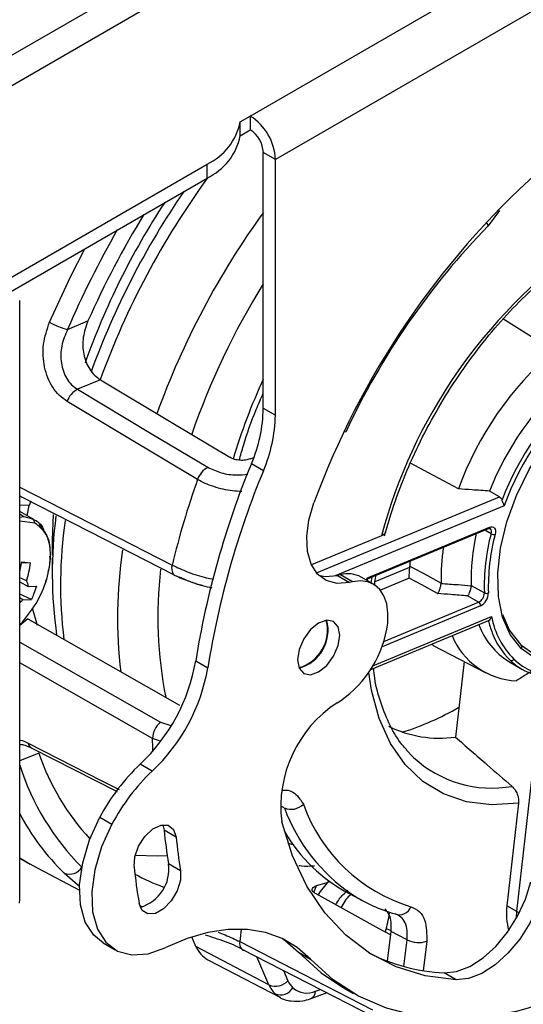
# Paper-space layout 'Sheet2' of a CAD drawing. Header units: millimetres. Extents: x 3 to 471, y 5 to 248.
# Tile 62 of 78: x 96.37 to 98.34, y 114.29 to 118.14. Entities that reach past the tile are written whole.
import ezdxf

# ---------------------------------------------------------------- set-up
doc = ezdxf.new("R2010")
doc.units = ezdxf.units.MM

psp = doc.layouts.new('Sheet2')

# ---------------------------------------------------------------- linework, layer by layer
at = {"color": 7, "linetype": 'Continuous', "lineweight": 25}
for p, q in [((97.2713, 117.7654), (99.7781, 119.2126)), ((99.8763, 119.0425), (97.3695, 117.5953)), ((97.232, 117.7427), (97.2713, 117.7654)), ((97.232, 117.6883), (97.232, 117.7427)), ((97.2713, 117.7654), (97.2713, 117.711)), ((97.232, 117.6883), (97.2713, 117.711)), ((97.3695, 117.5953), (97.3223, 117.6225)), ((97.3223, 116.6237), (97.3223, 117.6225)), ((97.3695, 116.5965), (97.3695, 117.5953)), ((96.2892, 117.1077), (97.1027, 117.5774)), ((97.1027, 117.5229), (97.1027, 117.5774)), ((96.2892, 117.0533), (97.1027, 117.5229)), ((96.37, 114.7035), (96.37, 117.0442)), ((96.5573, 116.9316), (96.6368, 116.9646)), ((96.6855, 116.7346), (96.5958, 116.6974)), ((97.3223, 116.6237), (97.3695, 116.5965)), ((97.2704, 116.4252), (97.2853, 116.4314)), ((97.3228, 116.3792), (97.2757, 116.4064)), ((96.37, 116.2787), (96.3761, 116.2771)), ((98.2457, 116.2772), (98.2064, 116.2999)), ((96.3997, 116.2034), (96.4068, 116.243)), ((96.4133, 116.2602), (96.4068, 116.243)), ((96.4258, 116.1883), (96.37, 116.2205)), ((96.3866, 116.2007), (96.4198, 116.1915)), ((96.4657, 116.1435), (96.4475, 116.171)), ((97.7839, 116.1246), (97.5103, 116.0111)), ((97.7384, 115.9606), (98.2021, 116.153)), ((97.742, 115.9663), (98.2057, 116.1587)), ((96.4974, 116.1027), (96.4974, 116.0488)), ((96.4129, 116.0192), (96.3772, 116.0174)), ((96.3781, 116.0228), (96.4129, 116.0192)), ((96.4974, 116.0382), (96.4974, 115.9706)), ((97.8948, 116.0255), (97.8951, 116.0064)), ((97.6235, 115.9728), (97.6116, 115.9701)), ((97.6707, 115.9455), (97.6235, 115.9728)), ((96.3973, 115.9483), (96.37, 115.9605)), ((96.37, 115.9452), (96.4027, 115.9274)), ((96.4725, 115.9457), (96.4755, 115.9586)), ((97.6116, 115.9701), (97.6587, 115.9428)), ((97.6707, 115.9455), (97.6587, 115.9428)), ((97.7525, 115.9361), (97.7053, 115.9633)), ((96.4157, 115.8766), (96.37, 115.8965)), ((96.4027, 115.9274), (96.4363, 115.9287)), ((98.1353, 115.9311), (98.1863, 115.9017)), ((96.3821, 115.8753), (96.37, 115.8819)), ((96.3821, 115.8753), (96.4157, 115.8766)), ((98.164, 115.8652), (98.121, 115.89)), ((96.4186, 115.8431), (96.4385, 115.776)), ((96.37, 115.778), (96.3809, 115.7874)), ((97.7419, 115.6029), (98.2093, 115.7969)), ((97.9864, 115.6966), (98.1916, 115.5896)), ((97.0581, 115.6362), (97.1053, 115.609)), ((98.1067, 115.6339), (98.0731, 115.3385)), ((98.2822, 115.6332), (98.3333, 115.6037)), ((97.611, 115.4724), (97.6235, 115.4803)), ((96.4155, 115.2964), (96.7516, 115.1252)), ((97.8809, 115.2886), (97.9097, 115.2584)), ((96.8883, 115.2055), (96.8411, 115.2327)), ((98.3199, 115.0796), (98.2744, 114.679)), ((96.6835, 115.0253), (96.7307, 114.9981)), ((96.9291, 114.9957), (96.9342, 114.9747)), ((96.9814, 114.9474), (96.9342, 114.9747)), ((96.37, 114.8654), (96.4111, 114.8417)), ((96.4403, 114.8256), (96.6038, 114.7404)), ((96.9992, 114.8162), (96.952, 114.8435)), ((96.3696, 114.6893), (96.37, 114.7035)), ((97.6576, 114.7265), (97.7194, 114.6943)), ((98.3136, 114.6563), (98.2744, 114.679)), ((97.8215, 114.5812), (97.8035, 114.5893)), ((97.0591, 114.5203), (97.0428, 114.5576)), ((97.8001, 114.5787), (97.798, 114.5774)), ((97.8082, 114.4622), (97.8215, 114.5786)), ((96.6958, 114.5342), (96.743, 114.507)), ((97.3444, 114.3701), (97.0591, 114.5203)), ((97.2379, 114.5098), (97.757, 114.2434)), ((97.4601, 114.4973), (97.5073, 114.4701)), ((97.1058, 114.4679), (97.3888, 114.3203)), ((98.0763, 114.3897), (98.0292, 114.4169)), ((97.6279, 114.3637), (97.6751, 114.3365)), ((97.5058, 114.3155), (97.5717, 114.3402))]:
    psp.add_line(p, q, dxfattribs=at)
at = {"color": 8, "linetype": 'Continuous', "lineweight": 25}
for p, q in [((97.2778, 118.5448), (95.7663, 117.6722)), ((95.8683, 117.6131), (97.3799, 118.4858)), ((98.2451, 117.3959), (98.2016, 117.3367)), ((97.6444, 116.5301), (97.6387, 116.5319)), ((96.4068, 116.243), (96.37, 116.2444)), ((97.5298, 115.9802), (98.2457, 116.2772)), ((98.2631, 116.2421), (97.6037, 115.9684)), ((96.37, 116.2103), (96.3866, 116.2007)), ((96.37, 116.1981), (96.3866, 116.2007)), ((96.4291, 116.1746), (96.37, 116.182)), ((98.2126, 116.133), (98.1881, 116.1472)), ((98.2097, 116.1523), (98.2083, 116.1531)), ((97.759, 115.9461), (97.8949, 116.0025)), ((97.7442, 115.9409), (97.7482, 115.9646)), ((97.893, 115.9593), (97.7798, 115.9124)), ((97.7931, 115.7113), (98.164, 115.8652)), ((98.1707, 115.851), (97.7863, 115.6915)), ((96.4024, 115.8007), (96.37, 115.774)), ((97.7507, 115.6171), (98.2139, 115.8094)), ((98.3136, 114.6563), (98.418, 115.574)), ((96.9201, 115.3967), (96.9604, 115.3836)), ((96.9165, 115.3233), (96.889, 115.333)), ((96.4448, 115.276), (96.37, 115.245)), ((97.8981, 115.2699), (97.9097, 115.2584)), ((97.4044, 115.0613), (97.3912, 115.0681)), ((97.4187, 114.9239), (97.4378, 114.9189)), ((97.5288, 114.7564), (97.5198, 114.7317)), ((97.2354, 114.5883), (97.2299, 114.5394)), ((97.8721, 114.4415), (97.884, 114.5462)), ((97.9608, 114.5405), (97.9477, 114.4254)), ((97.3444, 114.3701), (97.2963, 114.4798)), ((97.4013, 114.4259), (97.4187, 114.3862)), ((97.5268, 114.3453), (97.5459, 114.3521))]:
    psp.add_line(p, q, dxfattribs=at)
at = {"color": 8, "linetype": 'Continuous', "lineweight": 25, "flags": 128}
for points in [[(98.2016, 117.3367), (98.1983, 117.3437), (98.1939, 117.3508)], [(96.4866, 116.9596), (96.5684, 117.1371), (96.6246, 117.2469)], [(96.37, 116.3151), (96.702, 116.1455), (96.9661, 116.0107)], [(96.37, 116.2826), (96.3706, 116.2818), (96.3719, 116.2804)], [(96.37, 115.7096), (96.6577, 115.5459), (96.9201, 115.3967)], [(96.889, 115.333), (96.555, 115.5232), (96.37, 115.6286)], [(98.3199, 115.0796), (98.2148, 115.0731), (98.1165, 115.0854), (98.0265, 115.1162), (97.9462, 115.165), (97.8769, 115.2312), (97.8198, 115.3136), (97.7757, 115.4109), (97.7453, 115.5215), (97.7342, 115.5912)], [(96.891, 115.2845), (96.8904, 115.2963), (96.889, 115.333)], [(96.4036, 115.3139), (96.6917, 115.1673), (96.7584, 115.1334)], [(96.8386, 114.6807), (96.8453, 114.6778), (96.8506, 114.6756)], [(98.3118, 114.6301), (98.3119, 114.6331), (98.3136, 114.6563)], [(97.3888, 114.3203), (97.3793, 114.3261), (97.3684, 114.335)]]:
    psp.add_lwpolyline(points, dxfattribs=at)
at = {"color": 7, "linetype": 'Continuous', "lineweight": 25, "flags": 128}
for points in [[(98.259, 116.9735), (98.3706, 116.9036), (98.4583, 116.8487)], [(98.3302, 115.6848), (98.2877, 115.7388), (98.2577, 115.8072), (98.2411, 115.8881), (98.2383, 115.9789), (98.2494, 116.077), (98.2742, 116.1793), (98.3118, 116.2827), (98.3611, 116.384), (98.4207, 116.4803), (98.4886, 116.5686), (98.5629, 116.6461), (98.6413, 116.7106), (98.7213, 116.76), (98.8007, 116.793), (98.8769, 116.8084), (98.9476, 116.8058), (99.0107, 116.7852), (99.0643, 116.7474)], [(98.3286, 115.6984), (98.3847, 115.6596), (98.4512, 115.6399), (98.5258, 115.6399), (98.6059, 115.6598), (98.689, 115.6987), (98.772, 115.7554), (98.8522, 115.828), (98.9268, 115.9139), (98.9934, 116.0103), (99.0497, 116.1138), (99.0936, 116.221), (99.1238, 116.3281), (99.1392, 116.4317), (99.1393, 116.528), (99.1241, 116.6138), (99.094, 116.6863), (99.0502, 116.7429)], [(99.0643, 116.7474), (99.1068, 116.6935), (99.1368, 116.625), (99.1535, 116.5442), (99.1563, 116.4533), (99.1451, 116.3553), (99.1204, 116.253), (99.0827, 116.1496), (99.0334, 116.0482), (98.9739, 115.9519), (98.9059, 115.8637), (98.8317, 115.7861), (98.7533, 115.7217), (98.6732, 115.6722), (98.5939, 115.6393), (98.5177, 115.6239), (98.4469, 115.6265), (98.3838, 115.647), (98.3302, 115.6848)], [(96.6855, 116.7346), (96.9687, 116.5649), (97.1913, 116.4316)], [(96.5958, 116.6974), (96.8813, 116.5266), (97.1056, 116.3925)], [(97.0652, 116.3449), (96.7798, 116.5158), (96.5555, 116.6501)], [(98.0847, 116.3079), (97.9683, 116.3709), (97.898, 116.4091)], [(96.3719, 116.2804), (96.6433, 116.1415), (96.9718, 115.9734)], [(97.6587, 115.9428), (97.6107, 115.9389), (97.5685, 115.95), (97.534, 115.9753), (97.509, 116.0138), (97.4947, 116.0636), (97.4919, 116.1221), (97.5005, 116.1866), (97.5203, 116.2538)], [(96.5008, 116.2086), (96.4974, 116.1086), (96.4974, 116.1027)], [(98.2057, 116.1587), (98.2116, 116.1604), (98.217, 116.1603), (98.2216, 116.1586), (98.2253, 116.1552), (98.2279, 116.1504), (98.2292, 116.1444), (98.2292, 116.1374), (98.2279, 116.1299)], [(98.2097, 116.1523), (98.2085, 116.1533), (98.2079, 116.1537)], [(97.5386, 115.9706), (97.5636, 115.9662), (97.6116, 115.9701)], [(97.8951, 116.0064), (97.9634, 115.9693), (98.0171, 115.9401)], [(97.8088, 115.7831), (97.8096, 115.8228), (97.8046, 115.8588), (97.7938, 115.8898), (97.7776, 115.915), (97.7565, 115.9336), (97.7311, 115.9451), (97.7022, 115.9491), (97.6707, 115.9455)], [(98.0034, 115.8993), (97.9416, 115.9329), (97.893, 115.9593)], [(98.2577, 115.8178), (98.2848, 115.755), (98.3286, 115.6984)], [(96.4024, 115.8007), (96.7341, 115.6116), (96.9947, 115.463)], [(97.621, 115.7361), (97.6147, 115.7689), (97.5968, 115.7895), (97.57, 115.7947), (97.5385, 115.7837), (97.5069, 115.7582), (97.4801, 115.7221), (97.4623, 115.6809), (97.456, 115.6408), (97.4623, 115.608), (97.4801, 115.5874), (97.5069, 115.5822), (97.5385, 115.5932), (97.57, 115.6187), (97.5968, 115.6548), (97.6147, 115.696), (97.621, 115.7361)], [(97.9783, 115.701), (97.9856, 115.697), (97.9864, 115.6966)], [(96.6958, 114.5342), (96.6594, 114.5637), (96.6264, 114.6155), (96.6078, 114.6822), (96.6044, 114.7606), (96.6164, 114.8468), (96.6432, 114.9365), (96.6835, 115.0253)], [(96.7307, 114.9981), (96.6903, 114.9093), (96.6635, 114.8195), (96.6515, 114.7334), (96.6549, 114.655), (96.6736, 114.5883), (96.7065, 114.5365), (96.7522, 114.5021), (96.8083, 114.4869), (96.8722, 114.4916), (96.9406, 114.5159)], [(96.8174, 114.832), (96.8202, 114.8706), (96.835, 114.9121), (96.8597, 114.9503), (96.8904, 114.9792), (96.9224, 114.9945), (96.951, 114.9938), (96.9717, 114.9773), (96.9814, 114.9474)], [(98.0763, 114.3897), (97.9547, 114.4057), (97.8414, 114.4404), (97.7375, 114.4934), (97.6442, 114.5642), (97.5624, 114.652), (97.493, 114.7558), (97.4366, 114.8747), (97.394, 115.0073)], [(96.37, 114.8671), (96.4066, 114.8443), (96.4403, 114.8256)], [(96.8217, 114.8769), (96.9093, 114.8747), (96.9467, 114.8762)], [(96.9992, 114.8162), (96.9986, 114.7788), (96.9858, 114.7373), (96.9626, 114.6981), (96.9327, 114.6672), (96.9005, 114.6492), (96.871, 114.647), (96.8486, 114.6608), (96.8368, 114.6886)], [(96.6041, 114.7548), (96.5872, 114.7684), (96.5441, 114.8068)], [(97.5821, 114.7733), (97.5661, 114.768), (97.5288, 114.7564)], [(97.5782, 114.7761), (97.5443, 114.7345), (97.5349, 114.721)], [(98.0292, 114.4169), (98.0775, 114.4219), (98.1289, 114.4416), (98.1811, 114.4751), (98.2313, 114.5205), (98.2771, 114.5759), (98.3163, 114.6383), (98.347, 114.7048), (98.3676, 114.7721)], [(98.4147, 114.7449), (98.3941, 114.6776), (98.3635, 114.6111), (98.3243, 114.5487), (98.2784, 114.4933), (98.2282, 114.4478), (98.1761, 114.4144), (98.1246, 114.3947), (98.0763, 114.3897)], [(97.8199, 114.565), (97.7756, 114.5894), (97.5283, 114.7254)], [(97.5073, 114.4701), (97.4551, 114.5163), (97.3961, 114.5514), (97.3308, 114.5751), (97.26, 114.587), (97.1847, 114.5869), (97.1057, 114.5749), (97.024, 114.5512), (96.9406, 114.5159)], [(97.3982, 114.5504), (97.408, 114.5435), (97.4601, 114.4973)], [(97.884, 114.5462), (97.849, 114.5644), (97.8215, 114.5786)], [(97.2299, 114.5394), (97.5205, 114.3903), (97.7488, 114.2731)], [(97.4601, 114.4973), (97.5486, 114.4169), (97.6279, 114.3637)], [(98.6597, 114.3962), (98.5943, 114.3644), (98.4517, 114.3065), (98.3117, 114.2656), (98.1756, 114.2423), (98.0447, 114.2366), (97.9202, 114.2487), (97.8032, 114.2785), (97.6947, 114.3256), (97.5958, 114.3896), (97.5073, 114.4701)]]:
    psp.add_lwpolyline(points, dxfattribs=at)
at = {"color": 7, "linetype": 'Continuous', "lineweight": 25}
for centre, radius, start, end in [((97.0031, 117.7885), 0.2334, 295.2564, 348.6956), ((97.1563, 117.5856), 0.2134, 2.6055, 57.3945), ((97.2115, 117.6175), 0.111, 2.6055, 57.3945), ((97.0031, 117.7341), 0.2334, 295.2564, 348.6956), ((100.5759, 115.128), 3.2564, 132.0167, 159.7744), ((99.6072, 115.6902), 3.1475, 145.5608, 160.0265), ((99.3361, 115.8468), 2.873, 146.6283, 160.6316), ((100.0328, 115.445), 3.7205, 148.6596, 155.8925), ((100.2988, 115.292), 2.929, 135.7265, 154.9951), ((99.7634, 115.5951), 2.0491, 125.6964, 165.0252), ((96.6218, 117.1971), 0.2733, 240.3643, 256.3499), ((99.3099, 115.8609), 1.3042, 130.765, 159.9567), ((99.2997, 115.8675), 1.1757, 132.3013, 158.4204), ((99.3494, 115.8387), 1.1742, 132.0069, 158.7148), ((99.3424, 115.8424), 1.1509, 131.0427, 159.679), ((96.6367, 116.6217), 0.086, 118.3736, 160.68), ((96.7362, 116.636), 0.5862, 336.9503, 358.799), ((96.7834, 116.6087), 0.5862, 336.9503, 358.799), ((100.4412, 115.0965), 3.4259, 157.5204, 170.9364), ((97.1466, 116.3167), 0.0861, 118.4071, 160.9215), ((100.4884, 115.0693), 3.4259, 157.5204, 170.9364), ((100.2616, 115.2149), 3.3903, 160.5306, 166.4236), ((98.2153, 115.9795), 1.7181, 172.5419, 188.148), ((96.4091, 116.1745), 0.0201, 0.2854, 57.7722), ((98.9308, 115.9567), 0.796, 167.1838, 181.8435), ((98.9965, 115.9267), 0.8106, 165.2538, 181.7711), ((98.9996, 115.9268), 0.7979, 165.2538, 181.7711), ((98.1938, 116.1401), 0.0201, 339.5508, 37.5815), ((98.2253, 116.1555), 0.0258, 240.655, 275.9342), ((98.8485, 115.9586), 0.8316, 171.6192, 181.2721), ((95.8275, 116.1069), 0.5569, 346.9275, 351.3134), ((95.8651, 116.1028), 0.5541, 343.8051, 351.3235), ((96.9851, 115.9859), 0.0182, 223.2176, 269.7971), ((97.6526, 115.8655), 0.1112, 61.6974, 105.1821), ((96.3668, 115.9293), 0.0359, 356.9741, 31.9266), ((98.145, 115.9019), 0.0413, 297.3407, 359.665), ((98.1442, 115.9024), 0.0579, 297.3407, 359.665), ((98.1938, 115.9163), 0.0164, 242.9716, 300.2404), ((96.3173, 115.9272), 0.083, 309.3798, 321.3058), ((98.1555, 115.8524), 0.0153, 354.7336, 56.3555), ((97.4208, 115.7564), 0.1523, 285.5098, 14.4956), ((97.4195, 115.7571), 0.1558, 286.0372, 13.9682), ((97.3752, 115.8403), 0.4374, 304.5954, 352.4754), ((98.4293, 115.8721), 0.2805, 199.5074, 238.3839), ((98.5323, 115.8703), 0.3241, 190.8341, 224.5464), ((98.4963, 115.8512), 0.2984, 200.7473, 225.4961), ((98.3239, 115.8433), 0.2854, 202.3275, 267.5236), ((98.3232, 115.6909), 0.00929, 319.0438, 54.2094), ((96.3437, 115.7603), 0.7251, 313.3124, 350.1434), ((98.2916, 115.6487), 0.0112, 246.3701, 329.3009), ((98.4685, 115.8194), 0.2431, 226.5347, 267.4598), ((96.3909, 115.7331), 0.7251, 313.3124, 350.1434), ((98.4574, 115.8211), 0.2503, 240.2657, 264.6377), ((97.8757, 115.0657), 0.4852, 123.0522, 186.916), ((96.9806, 115.3278), 0.0917, 131.2708, 176.7558), ((98.0108, 115.7832), 0.449, 243.6874, 277.9669), ((97.33, 115.5749), 0.9342, 198.6598, 222.8078), ((98.2161, 115.5918), 0.4528, 227.4118, 279.9462), ((97.3893, 114.6525), 0.7982, 133.3741, 152.156), ((97.4364, 114.6253), 0.7982, 133.3741, 152.156), ((97.4307, 115.1229), 0.067, 246.9233, 316.2489), ((98.0855, 115.2912), 0.6433, 199.4838, 253.1453), ((98.8034, 115.1616), 1.8785, 185.7101, 189.7492), ((98.8505, 115.1343), 1.8785, 185.7101, 189.7492), ((97.9644, 115.3002), 0.6505, 210.6094, 241.8657), ((96.5648, 114.8594), 0.0566, 248.4497, 329.0275), ((98.8604, 115.0362), 2.0532, 185.7101, 189.7492), ((96.7985, 114.8226), 0.155, 285.9611, 7.7355), ((97.1752, 115.4404), 0.7294, 240.8949, 250.587), ((98.0017, 115.235), 0.61, 236.8679, 254.4008), ((97.855, 114.6907), 0.0466, 248.1562, 340.937), ((98.4978, 114.6477), 0.2256, 172.0363, 196.8179), ((97.2679, 114.7332), 0.5541, 343.8051, 351.3235), ((97.1552, 114.559), 0.1036, 201.9301, 241.5261), ((97.2505, 114.5233), 0.0185, 229.4861, 270.4386), ((97.9292, 114.6337), 0.0984, 242.6888, 288.7431), ((98.0592, 115.1226), 0.7063, 242.6897, 267.564), ((97.3701, 114.431), 0.0661, 247.0962, 317.3674), ((97.444, 114.4124), 0.1082, 202.9976, 225.6824), ((97.3892, 114.3876), 0.0566, 248.4497, 329.0275), ((97.4974, 114.4196), 0.0855, 202.9976, 225.6824), ((97.4927, 114.4224), 0.0843, 229.3427, 293.8836)]:
    psp.add_arc(centre, radius, start, end, dxfattribs=at)
at = {"color": 8, "linetype": 'Continuous', "lineweight": 25}
for centre, radius, start, end in [((99.7025, 115.636), 3.2118, 144.0035, 160.0048), ((99.9248, 115.5077), 3.2111, 144.1389, 160.0812), ((100.1196, 115.394), 3.88, 150.2345, 156.6538), ((99.8705, 115.5361), 2.995, 148.3002, 160.8476), ((99.4401, 115.7607), 2.3322, 155.2389, 163.4778), ((98.3115, 115.934), 1.7818, 171.9205, 186.901), ((98.1991, 116.1589), 0.00663, 297.1818, 358.541), ((98.5424, 115.8058), 1.7898, 171.5259, 186.835), ((97.0051, 115.9977), 0.0412, 161.5346, 216.0153), ((98.4903, 115.8067), 1.5806, 173.1927, 191.4333), ((97.769, 115.9055), 0.0665, 113.9662, 134.0729), ((97.7353, 115.9665), 0.00665, 298.0821, 358.4755), ((98.5899, 115.8923), 0.4005, 194.2371, 201.4984), ((98.4542, 115.8128), 0.2415, 226.2319, 239.9545), ((97.5549, 116.3623), 1.0515, 287.1884, 300.3614), ((96.4267, 115.3169), 0.0233, 187.4906, 244.7414), ((97.3018, 115.5243), 0.9775, 197.603, 225.2309), ((98.0659, 115.3072), 0.7057, 200.3958, 235.7099), ((97.1836, 115.4666), 0.9189, 207.7059, 225.8992), ((98.3344, 114.6938), 0.0428, 240.9555, 255.4646), ((97.2639, 114.5328), 0.0347, 168.9388, 221.5581), ((97.492, 114.3475), 0.0348, 293.2573, 356.3581)]:
    psp.add_arc(centre, radius, start, end, dxfattribs=at)
at = {"color": 7, "linetype": 'Continuous', "lineweight": 25}
for points, knots in [([(97.7961, 116.1249), (97.8026, 116.1482), (97.8216, 116.2158), (97.8616, 116.3289), (97.9192, 116.4624), (97.9867, 116.5932), (98.0631, 116.7194), (98.1473, 116.8392), (98.2379, 116.9508), (98.3337, 117.0527), (98.4332, 117.1431), (98.5111, 117.2032), (98.5552, 117.2329), (98.5653, 117.2396)], [0, 0, 0, 0, 0.0532826, 0.1550785, 0.2569899, 0.3589611, 0.4609576, 0.56294, 0.6648638, 0.7666924, 0.8683911, 0.9699306, 1, 1, 1, 1]), ([(96.5555, 116.6501), (96.5451, 116.6575), (96.5242, 116.6721), (96.4986, 116.7042), (96.479, 116.7419), (96.4622, 116.7977), (96.458, 116.8746), (96.4771, 116.9312), (96.4866, 116.9596)], [0, 0, 0, 0, 0.124973, 0.250383, 0.375214, 0.500547, 0.749789, 1, 1, 1, 1]), ([(96.6368, 116.9646), (96.6294, 116.9435), (96.6146, 116.9015), (96.617, 116.8443), (96.6289, 116.8028), (96.6434, 116.7749), (96.6621, 116.7509), (96.6777, 116.74), (96.6855, 116.7346)], [0, 0, 0, 0, 0.249549, 0.498536, 0.624599, 0.748937, 0.874711, 1, 1, 1, 1]), ([(96.5573, 116.9316), (96.5483, 116.9104), (96.5305, 116.8683), (96.5293, 116.81), (96.5396, 116.7674), (96.5532, 116.7386), (96.5719, 116.7141), (96.5878, 116.7029), (96.5958, 116.6974)], [0, 0, 0, 0, 0.250316, 0.49957, 0.626362, 0.749667, 0.874905, 1, 1, 1, 1]), ([(97.2284, 116.4203), (97.2336, 116.4394), (97.2513, 116.5049), (97.2828, 116.5933), (97.3128, 116.6614), (97.3223, 116.6829)], [0, 0, 0, 0, 0.219497, 0.752667, 1, 1, 1, 1]), ([(97.2704, 116.4252), (97.2647, 116.4234), (97.2534, 116.4197), (97.2351, 116.4193), (97.2205, 116.4211), (97.2098, 116.4235), (97.1997, 116.427), (97.1941, 116.43), (97.1913, 116.4316)], [0, 0, 0, 0, 0.249536, 0.49872, 0.624513, 0.749032, 0.874695, 1, 1, 1, 1]), ([(98.2064, 116.2999), (98.1837, 116.3014), (98.1431, 116.304), (98.1025, 116.3067), (98.0847, 116.3079)], [0, 0, 0, 0, 0.5599997, 1, 1, 1, 1]), ([(98.2457, 116.2772), (98.2477, 116.2757), (98.2518, 116.2727), (98.2541, 116.2676), (98.2553, 116.265)], [0, 0, 0, 0, 0.499871, 1, 1, 1, 1]), ([(98.2631, 116.2421), (98.2628, 116.2441), (98.2621, 116.2475), (98.26, 116.2534), (98.2576, 116.2591), (98.256, 116.2631), (98.2553, 116.265)], [0, 0, 0, 0, 0.289524, 0.500199, 0.769417, 1, 1, 1, 1]), ([(96.4885, 116.0655), (96.4886, 116.0686), (96.4893, 116.093), (96.4816, 116.1211), (96.4689, 116.139), (96.4657, 116.1435)], [0, 0, 0, 0, 0.098094, 0.7701726, 1, 1, 1, 1]), ([(97.8, 116.1397), (97.7987, 116.1367), (97.7962, 116.1308), (97.788, 116.1267), (97.7839, 116.1246)], [0, 0, 0, 0, 0.493372, 1, 1, 1, 1]), ([(98.2021, 116.153), (98.2038, 116.1534), (98.2071, 116.1542), (98.2077, 116.1541), (98.2082, 116.1533), (98.2084, 116.153)], [0, 0, 0, 0, 0.4229189, 0.8418418, 1, 1, 1, 1]), ([(96.4807, 115.9816), (96.4835, 115.9918), (96.4896, 116.0139), (96.4887, 116.0342), (96.4882, 116.0451)], [0, 0, 0, 0, 0.460264, 1, 1, 1, 1]), ([(96.9718, 115.9734), (96.9884, 115.9651), (97.0062, 115.9562), (97.0278, 115.9491), (97.0293, 115.9486)], [0, 0, 0, 0, 0.928836, 1, 1, 1, 1]), ([(97.7571, 115.9302), (97.758, 115.9397), (97.7592, 115.9529), (97.7618, 115.9666), (97.7626, 115.9706)], [0, 0, 0, 0, 0.7133052, 1, 1, 1, 1]), ([(97.893, 115.9593), (97.893, 115.9618), (97.8928, 115.9666), (97.893, 115.9757), (97.8934, 115.9841), (97.8938, 115.9908), (97.8943, 115.9971), (97.8947, 116.0008), (97.8949, 116.0025)], [0, 0, 0, 0, 0.2497666, 0.4992056, 0.6432304, 0.7727655, 0.8905009, 1, 1, 1, 1]), ([(97.8949, 116.0025), (97.895, 116.0032), (97.8951, 116.0046), (97.8951, 116.0059), (97.8951, 116.0064)], [0, 0, 0, 0, 0.56, 1, 1, 1, 1]), ([(97.0835, 115.9305), (97.0784, 115.9318), (97.0588, 115.9367), (97.0258, 115.9488), (97.0035, 115.9592), (96.9938, 115.9637)], [0, 0, 0, 0, 0.1664872, 0.6364193, 1, 1, 1, 1]), ([(97.0293, 115.9486), (97.0479, 115.9419), (97.0789, 115.9306), (97.1086, 115.9242), (97.1204, 115.9216)], [0, 0, 0, 0, 0.599963, 1, 1, 1, 1]), ([(97.7255, 115.9517), (97.7278, 115.9538), (97.7322, 115.9578), (97.7364, 115.9597), (97.7384, 115.9606)], [0, 0, 0, 0, 0.523993, 1, 1, 1, 1]), ([(98.0034, 115.8993), (98.0035, 115.8995), (98.0039, 115.9), (98.0054, 115.902), (98.0076, 115.9058), (98.0102, 115.9113), (98.0122, 115.9168), (98.0141, 115.9225), (98.0156, 115.9285), (98.0166, 115.9342), (98.0169, 115.9375), (98.017, 115.939)], [0, 0, 0, 0, 0.0244, 0.073059, 0.250846, 0.388186, 0.500349, 0.632396, 0.761096, 0.88418, 1, 1, 1, 1]), ([(98.0171, 115.9401), (98.0171, 115.9399), (98.0171, 115.9396), (98.017, 115.9392), (98.017, 115.939)], [0, 0, 0, 0, 0.5599998, 1, 1, 1, 1]), ([(98.017, 115.939), (98.0391, 115.9373), (98.0785, 115.9343), (98.1179, 115.9313), (98.1353, 115.9299)], [0, 0, 0, 0, 0.56, 1, 1, 1, 1]), ([(96.4363, 115.9287), (96.4329, 115.9188), (96.4268, 115.9011), (96.4191, 115.8841), (96.4157, 115.8766)], [0, 0, 0, 0, 0.559968, 1, 1, 1, 1]), ([(98.121, 115.89), (98.0991, 115.8917), (98.0599, 115.8948), (98.0206, 115.8979), (98.0034, 115.8993)], [0, 0, 0, 0, 0.56, 1, 1, 1, 1]), ([(98.121, 115.89), (98.122, 115.8912), (98.1239, 115.8935), (98.1271, 115.8993), (98.1299, 115.906), (98.1323, 115.9132), (98.1338, 115.9193), (98.1349, 115.925), (98.1351, 115.9283), (98.1353, 115.9299)], [0, 0, 0, 0, 0.156841, 0.292543, 0.500011, 0.631595, 0.758224, 0.880722, 1, 1, 1, 1]), ([(98.1353, 115.9299), (98.1353, 115.9302), (98.1353, 115.9306), (98.1353, 115.931), (98.1353, 115.9311)], [0, 0, 0, 0, 0.56, 1, 1, 1, 1]), ([(98.2017, 115.7938), (98.2027, 115.7942), (98.2048, 115.7951), (98.2082, 115.7985), (98.2116, 115.8033), (98.2131, 115.8072), (98.2139, 115.8094)], [0, 0, 0, 0, 0.230572, 0.499812, 0.71045, 1, 1, 1, 1]), ([(97.8838, 115.2882), (97.8776, 115.2946), (97.8521, 115.3206), (97.8172, 115.3809), (97.7811, 115.4685), (97.7599, 115.545), (97.7546, 115.5947), (97.7532, 115.6076)], [0, 0, 0, 0, 0.089421, 0.365624, 0.637243, 0.905719, 1, 1, 1, 1]), ([(98.3793, 115.6018), (98.3667, 115.5936), (98.3442, 115.5789), (98.3215, 115.5645), (98.3115, 115.5582)], [0, 0, 0, 0, 0.56, 1, 1, 1, 1]), ([(98.0731, 115.3385), (98.1143, 115.3025), (98.1881, 115.2382), (98.2618, 115.174), (98.2943, 115.1458)], [0, 0, 0, 0, 0.56, 1, 1, 1, 1]), ([(96.3705, 115.3087), (96.3744, 115.3094), (96.3824, 115.3109), (96.4043, 115.3013), (96.4155, 115.2964)], [0, 0, 0, 0, 0.489051, 1, 1, 1, 1]), ([(98.2943, 115.1458), (98.2984, 115.1415), (98.3067, 115.1331), (98.3154, 115.1156), (98.3205, 115.0969), (98.3201, 115.0854), (98.3199, 115.0796)], [0, 0, 0, 0, 0.250211, 0.500207, 0.750385, 1, 1, 1, 1]), ([(97.4616, 114.8367), (97.4649, 114.8362), (97.4843, 114.8333), (97.5048, 114.8346), (97.5218, 114.8356)], [0, 0, 0, 0, 0.1694487, 1, 1, 1, 1]), ([(97.5283, 114.7254), (97.5239, 114.7283), (97.515, 114.7341), (97.5115, 114.7432), (97.5156, 114.7512), (97.5244, 114.7547), (97.5288, 114.7564)], [0, 0, 0, 0, 0.249889, 0.499603, 0.749326, 1, 1, 1, 1]), ([(97.8215, 114.5786), (97.8221, 114.5911), (97.8233, 114.616), (97.815, 114.6471), (97.8035, 114.6607), (97.7977, 114.6675)], [0, 0, 0, 0, 0.332876, 0.666351, 1, 1, 1, 1]), ([(97.899, 114.6755), (97.9107, 114.6702), (97.9341, 114.6596), (97.961, 114.6163), (97.9609, 114.5692), (97.9608, 114.5405)], [0, 0, 0, 0, 0.280338, 0.560893, 1, 1, 1, 1]), ([(97.884, 114.5462), (97.8847, 114.5587), (97.8862, 114.5838), (97.8774, 114.6141), (97.8617, 114.6372), (97.8457, 114.6441), (97.8377, 114.6475)], [0, 0, 0, 0, 0.250221, 0.500376, 0.750401, 1, 1, 1, 1]), ([(97.2372, 114.5112), (97.2299, 114.5147), (97.211, 114.5239), (97.1753, 114.538), (97.1346, 114.5525), (97.1081, 114.5606), (97.0957, 114.5644)], [0, 0, 0, 0, 0.178014, 0.464583, 0.74983, 1, 1, 1, 1]), ([(97.3856, 114.3222), (97.3858, 114.322), (97.3986, 114.3126), (97.4304, 114.3053), (97.4712, 114.3052), (97.4962, 114.3127), (97.5058, 114.3155)], [0, 0, 0, 0, 0.006649, 0.389644, 0.76616, 1, 1, 1, 1])]:
    psp.add_open_spline(points, degree=3, knots=knots, dxfattribs=at)
at = {"color": 8, "linetype": 'Continuous', "lineweight": 25}
for points, knots in [([(97.1056, 116.3925), (97.1223, 116.3845), (97.1556, 116.3687), (97.2145, 116.3606), (97.2474, 116.3639), (97.2615, 116.3654)], [0, 0, 0, 0, 0.363647, 0.726812, 1, 1, 1, 1]), ([(97.2384, 116.2983), (97.2263, 116.2986), (97.1905, 116.2994), (97.1393, 116.3125), (97.0941, 116.3292), (97.0748, 116.3397), (97.0652, 116.3449)], [0, 0, 0, 0, 0.201882, 0.599419, 0.800226, 1, 1, 1, 1]), ([(96.3809, 115.7874), (96.4022, 115.8147), (96.4447, 115.8693), (96.4835, 115.9683), (96.495, 116.0607), (96.4782, 116.1376), (96.4455, 116.1623), (96.4291, 116.1746)], [0, 0, 0, 0, 0.19982, 0.39972, 0.599785, 0.799895, 1, 1, 1, 1]), ([(96.4198, 116.1915), (96.4378, 116.182), (96.4569, 116.1719), (96.4636, 116.1474), (96.464, 116.146)], [0, 0, 0, 0, 0.940145, 1, 1, 1, 1]), ([(96.9661, 116.0107), (96.9859, 116.0014), (97.0258, 115.9826), (97.0861, 115.9627), (97.1184, 115.9566), (97.1277, 115.9548)], [0, 0, 0, 0, 0.411592, 0.829799, 1, 1, 1, 1]), ([(96.37, 115.3272), (96.3706, 115.3271), (96.3807, 115.3253), (96.3925, 115.3195), (96.4036, 115.3139)], [0, 0, 0, 0, 0.055602, 1, 1, 1, 1]), ([(97.3936, 115.1293), (97.3953, 115.1297), (97.4122, 115.1339), (97.4474, 115.1238), (97.4671, 115.0945), (97.4791, 115.0766)], [0, 0, 0, 0, 0.044313, 0.41688, 1, 1, 1, 1]), ([(97.6057, 114.6828), (97.61, 114.6904), (97.6226, 114.713), (97.6405, 114.729), (97.6523, 114.7396)], [0, 0, 0, 0, 0.337903, 1, 1, 1, 1]), ([(97.6642, 114.7231), (97.6623, 114.7216), (97.6472, 114.709), (97.6358, 114.6891), (97.6259, 114.6717)], [0, 0, 0, 0, 0.121414, 1, 1, 1, 1]), ([(97.146, 114.5762), (97.1549, 114.5726), (97.1744, 114.5648), (97.2034, 114.5523), (97.2211, 114.5437), (97.2299, 114.5394)], [0, 0, 0, 0, 0.295609, 0.648007, 1, 1, 1, 1])]:
    psp.add_open_spline(points, degree=3, knots=knots, dxfattribs=at)

doc.saveas('drawing.dxf')
